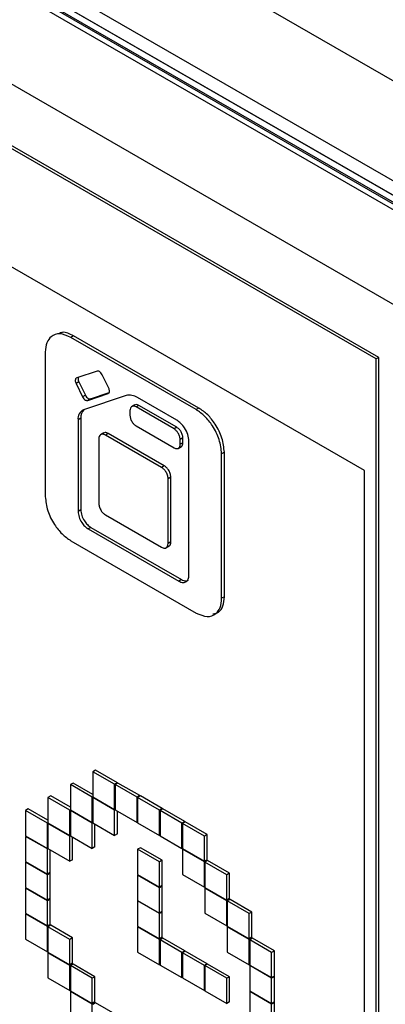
# Model space of a CAD drawing. Header units: millimetres. Extents: x 0 to 4200, y 0 to 2970.
# Tile 70 of 75: x 3145 to 3155, y 2205 to 2231. Entities that reach past the tile are written whole.
import ezdxf

# ---------------------------------------------------------------- set-up
doc = ezdxf.new("R2010")
doc.units = ezdxf.units.MM
doc.header["$LTSCALE"] = 10

msp = doc.modelspace()

# ---------------------------------------------------------------- linework, layer by layer
at = {"color": 7, "linetype": 'Continuous', "lineweight": 25}
for p, q in [((2913.421, 2368.373), (3335.422, 2124.757)), ((3050.21, 2286.812), (3198.632, 2201.13)), ((3050.438, 2286.309), (3198.86, 2200.627)), ((3199.198, 2200.424), (3050.776, 2286.106)), ((3198.957, 2200.196), (3050.606, 2285.837)), ((3199.085, 2200.27), (3050.734, 2285.911)), ((3050.811, 2285.915), (3199.162, 2200.274)), ((3162.244, 2218.941), (3087.319, 2262.194)), ((3154.372, 2221.819), (3093.998, 2256.672)), ((3154.436, 2221.856), (3094.062, 2256.709)), ((3154.07, 2218.932), (3094.389, 2253.385)), ((3146.544, 2222.419), (3146.474, 2222.378)), ((3149.713, 2220.508), (3146.474, 2222.378)), ((3149.784, 2220.549), (3146.544, 2222.419)), ((3145.814, 2221.997), (3145.814, 2218.256)), ((3154.436, 2221.856), (3154.372, 2221.819)), ((3154.436, 2192.653), (3154.436, 2221.856)), ((3154.372, 2192.616), (3154.372, 2221.819)), ((3147.151, 2221.505), (3146.625, 2221.328)), ((3147.453, 2221.067), (3147.283, 2221.412)), ((3146.68, 2221.225), (3146.609, 2221.184)), ((3146.609, 2221.184), (3146.779, 2220.839)), ((3146.68, 2221.225), (3146.85, 2220.88)), ((3146.85, 2220.88), (3146.779, 2220.839)), ((3147.904, 2220.872), (3146.805, 2220.505)), ((3146.911, 2220.745), (3147.438, 2220.923)), ((3146.982, 2220.786), (3147.465, 2220.949)), ((3147.456, 2220.934), (3147.438, 2220.923)), ((3149.212, 2220.233), (3148.194, 2220.821)), ((3146.982, 2220.786), (3146.911, 2220.745)), ((3148.129, 2220.633), (3148.041, 2220.582)), ((3148.232, 2220.617), (3148.161, 2220.576)), ((3149.142, 2220.01), (3148.161, 2220.576)), ((3149.213, 2220.05), (3148.232, 2220.617)), ((3148.003, 2220.484), (3148.003, 2220.359)), ((3149.784, 2220.549), (3149.713, 2220.508)), ((3146.732, 2220.285), (3146.661, 2220.244)), ((3146.661, 2220.244), (3146.661, 2217.872)), ((3146.732, 2220.285), (3146.732, 2217.913)), ((3148.161, 2220.085), (3149.142, 2219.519)), ((3147.327, 2219.908), (3147.239, 2219.857)), ((3147.439, 2219.891), (3147.368, 2219.85)), ((3148.819, 2219.012), (3147.368, 2219.85)), ((3148.89, 2219.053), (3147.439, 2219.891)), ((3149.213, 2220.05), (3149.142, 2220.01)), ((3147.198, 2219.752), (3147.198, 2218.076)), ((3149.245, 2219.503), (3149.334, 2219.554)), ((3149.371, 2219.776), (3149.3, 2219.735)), ((3149.3, 2219.61), (3149.3, 2219.735)), ((3149.371, 2219.651), (3149.3, 2219.61)), ((3149.371, 2219.651), (3149.371, 2219.776)), ((3149.526, 2216.218), (3149.526, 2219.689)), ((3150.444, 2219.406), (3150.373, 2219.366)), ((3150.373, 2215.624), (3150.373, 2219.366)), ((3150.444, 2215.665), (3150.444, 2219.406)), ((3148.89, 2219.053), (3148.819, 2219.012)), ((3154.07, 2196.069), (3154.07, 2218.932)), ((3149.06, 2218.759), (3148.989, 2218.718)), ((3148.989, 2217.042), (3148.989, 2218.718)), ((3149.06, 2217.083), (3149.06, 2218.759)), ((3146.732, 2217.913), (3146.661, 2217.872)), ((3147.368, 2217.782), (3148.819, 2216.944)), ((3146.993, 2217.459), (3146.923, 2217.419)), ((3146.923, 2217.419), (3149.264, 2216.067)), ((3146.993, 2217.459), (3149.335, 2216.108)), ((3146.474, 2217.114), (3149.713, 2215.243)), ((3149.06, 2217.083), (3148.989, 2217.042)), ((3148.93, 2216.927), (3149.019, 2216.978)), ((3149.335, 2216.108), (3149.264, 2216.067)), ((3150.444, 2215.665), (3150.373, 2215.624)), ((3147.112, 2211.176), (3147.041, 2211.135)), ((3147.041, 2211.135), (3147.041, 2210.482)), ((3147.607, 2210.809), (3147.041, 2211.135)), ((3147.678, 2210.85), (3147.112, 2211.176)), ((3146.532, 2210.841), (3146.462, 2210.801)), ((3146.462, 2210.801), (3146.462, 2210.147)), ((3147.027, 2210.474), (3146.462, 2210.801)), ((3147.041, 2210.547), (3146.532, 2210.841)), ((3147.678, 2210.85), (3147.607, 2210.809)), ((3147.607, 2210.156), (3147.607, 2210.809)), ((3147.692, 2210.841), (3147.621, 2210.801)), ((3147.621, 2210.801), (3147.621, 2210.147)), ((3148.187, 2210.474), (3147.621, 2210.801)), ((3147.678, 2210.833), (3147.678, 2210.85)), ((3148.258, 2210.515), (3147.692, 2210.841)), ((3145.953, 2210.506), (3145.882, 2210.466)), ((3145.882, 2210.466), (3145.882, 2209.812)), ((3146.448, 2210.139), (3145.882, 2210.466)), ((3146.462, 2210.213), (3145.953, 2210.506)), ((3147.041, 2210.482), (3147.027, 2210.474)), ((3147.027, 2209.821), (3147.027, 2210.474)), ((3147.041, 2210.482), (3147.607, 2210.156)), ((3147.056, 2210.474), (3147.041, 2210.466)), ((3147.041, 2210.466), (3147.041, 2209.813)), ((3147.607, 2210.139), (3147.041, 2210.466)), ((3148.258, 2210.515), (3148.187, 2210.474)), ((3148.187, 2209.821), (3148.187, 2210.474)), ((3148.272, 2210.507), (3148.201, 2210.466)), ((3148.201, 2210.466), (3148.201, 2209.813)), ((3148.767, 2210.139), (3148.201, 2210.466)), ((3148.258, 2210.499), (3148.258, 2210.515)), ((3148.838, 2210.18), (3148.272, 2210.507)), ((3145.373, 2210.172), (3145.302, 2210.131)), ((3145.302, 2210.131), (3145.302, 2209.478)), ((3145.868, 2209.804), (3145.302, 2210.131)), ((3145.882, 2209.878), (3145.373, 2210.172)), ((3146.462, 2210.147), (3146.448, 2210.139)), ((3146.448, 2209.486), (3146.448, 2210.139)), ((3146.462, 2210.147), (3147.027, 2209.821)), ((3146.476, 2210.139), (3146.462, 2210.131)), ((3146.462, 2210.131), (3146.462, 2209.478)), ((3147.027, 2209.804), (3146.462, 2210.131)), ((3147.621, 2210.164), (3147.607, 2210.156)), ((3147.621, 2210.147), (3147.607, 2210.139)), ((3147.607, 2209.486), (3147.607, 2210.139)), ((3147.621, 2210.147), (3148.187, 2209.821)), ((3147.678, 2209.527), (3147.678, 2210.115)), ((3148.838, 2210.18), (3148.767, 2210.139)), ((3148.767, 2209.486), (3148.767, 2210.139)), ((3148.852, 2210.172), (3148.781, 2210.131)), ((3148.781, 2210.131), (3148.781, 2209.478)), ((3149.347, 2209.805), (3148.781, 2210.131)), ((3148.838, 2210.164), (3148.838, 2210.18)), ((3149.417, 2209.845), (3148.852, 2210.172)), ((3145.882, 2209.812), (3145.868, 2209.804)), ((3145.868, 2209.151), (3145.868, 2209.804)), ((3145.882, 2209.812), (3146.448, 2209.486)), ((3145.896, 2209.804), (3145.882, 2209.796)), ((3145.882, 2209.796), (3145.882, 2209.143)), ((3146.448, 2209.47), (3145.882, 2209.796)), ((3147.041, 2209.829), (3147.027, 2209.821)), ((3147.041, 2209.813), (3147.027, 2209.804)), ((3147.027, 2209.151), (3147.027, 2209.804)), ((3147.041, 2209.813), (3147.607, 2209.486)), ((3147.098, 2209.192), (3147.098, 2209.78)), ((3148.201, 2209.829), (3148.187, 2209.821)), ((3148.201, 2209.813), (3148.767, 2209.486)), ((3149.417, 2209.845), (3149.347, 2209.805)), ((3149.347, 2209.151), (3149.347, 2209.805)), ((3149.432, 2209.837), (3149.361, 2209.796)), ((3149.361, 2209.796), (3149.361, 2209.143)), ((3149.926, 2209.47), (3149.361, 2209.796)), ((3149.417, 2209.829), (3149.417, 2209.845)), ((3149.997, 2209.511), (3149.432, 2209.837)), ((3145.302, 2209.478), (3145.868, 2209.151)), ((3145.316, 2209.469), (3145.302, 2209.461)), ((3145.302, 2209.461), (3145.302, 2208.808)), ((3145.868, 2209.135), (3145.302, 2209.461)), ((3146.462, 2209.494), (3146.448, 2209.486)), ((3146.462, 2209.478), (3146.448, 2209.47)), ((3146.448, 2208.816), (3146.448, 2209.47)), ((3146.462, 2209.478), (3147.027, 2209.151)), ((3146.518, 2208.857), (3146.518, 2209.445)), ((3147.678, 2209.527), (3147.607, 2209.486)), ((3148.781, 2209.494), (3148.767, 2209.486)), ((3148.781, 2209.478), (3149.347, 2209.151)), ((3149.997, 2209.511), (3149.926, 2209.47)), ((3149.926, 2208.817), (3149.926, 2209.47)), ((3149.997, 2208.857), (3149.997, 2209.511)), ((3145.882, 2209.159), (3145.868, 2209.151)), ((3145.882, 2209.143), (3145.868, 2209.135)), ((3145.868, 2208.481), (3145.868, 2209.135)), ((3145.882, 2209.143), (3146.448, 2208.816)), ((3145.938, 2208.522), (3145.938, 2209.11)), ((3147.098, 2209.192), (3147.027, 2209.151)), ((3148.272, 2209.168), (3148.201, 2209.127)), ((3148.201, 2209.127), (3148.201, 2208.474)), ((3148.767, 2208.8), (3148.201, 2209.127)), ((3148.838, 2208.841), (3148.272, 2209.168)), ((3149.361, 2209.16), (3149.347, 2209.151)), ((3149.361, 2209.143), (3149.926, 2208.817)), ((3149.375, 2209.135), (3149.361, 2209.127)), ((3149.361, 2209.127), (3149.361, 2208.474)), ((3149.926, 2208.8), (3149.361, 2209.127)), ((3146.518, 2208.857), (3146.448, 2208.816)), ((3148.838, 2208.841), (3148.767, 2208.8)), ((3148.838, 2208.188), (3148.838, 2208.841)), ((3149.997, 2208.857), (3149.926, 2208.817)), ((3149.997, 2208.841), (3149.926, 2208.8)), ((3149.997, 2208.841), (3149.983, 2208.849)), ((3149.997, 2208.825), (3149.997, 2208.841)), ((3145.302, 2208.808), (3145.868, 2208.481)), ((3145.316, 2208.8), (3145.302, 2208.792)), ((3145.302, 2208.792), (3145.302, 2208.138)), ((3145.868, 2208.465), (3145.302, 2208.792)), ((3148.767, 2208.147), (3148.767, 2208.8)), ((3149.926, 2208.147), (3149.926, 2208.8)), ((3150.011, 2208.833), (3149.941, 2208.792)), ((3149.941, 2208.792), (3149.941, 2208.139)), ((3150.506, 2208.466), (3149.941, 2208.792)), ((3150.577, 2208.506), (3150.011, 2208.833)), ((3145.938, 2208.522), (3145.868, 2208.481)), ((3145.938, 2208.506), (3145.868, 2208.465)), ((3145.868, 2207.812), (3145.868, 2208.465)), ((3145.938, 2208.506), (3145.924, 2208.514)), ((3145.938, 2207.853), (3145.938, 2208.506)), ((3148.201, 2208.474), (3148.767, 2208.147)), ((3148.215, 2208.465), (3148.201, 2208.457)), ((3148.201, 2208.457), (3148.201, 2207.804)), ((3148.767, 2208.131), (3148.201, 2208.457)), ((3149.361, 2208.474), (3149.926, 2208.147)), ((3150.577, 2208.506), (3150.506, 2208.466)), ((3150.506, 2207.812), (3150.506, 2208.466)), ((3150.577, 2207.853), (3150.577, 2208.506)), ((3145.302, 2208.138), (3145.868, 2207.812)), ((3145.316, 2208.13), (3145.302, 2208.122)), ((3145.302, 2208.122), (3145.302, 2207.469)), ((3145.868, 2207.796), (3145.302, 2208.122)), ((3148.838, 2208.188), (3148.767, 2208.147)), ((3148.838, 2208.171), (3148.767, 2208.131)), ((3148.767, 2207.477), (3148.767, 2208.131)), ((3148.838, 2208.171), (3148.823, 2208.18)), ((3148.838, 2207.518), (3148.838, 2208.171)), ((3149.941, 2208.155), (3149.926, 2208.147)), ((3149.941, 2208.139), (3150.506, 2207.812)), ((3149.955, 2208.131), (3149.941, 2208.123)), ((3149.941, 2208.123), (3149.941, 2207.469)), ((3150.506, 2207.796), (3149.941, 2208.123)), ((3145.938, 2207.853), (3145.868, 2207.812)), ((3145.938, 2207.836), (3145.868, 2207.796)), ((3145.938, 2207.836), (3145.924, 2207.845)), ((3145.938, 2207.183), (3145.938, 2207.836)), ((3150.577, 2207.853), (3150.506, 2207.812)), ((3150.577, 2207.837), (3150.506, 2207.796)), ((3150.591, 2207.829), (3150.52, 2207.788)), ((3150.577, 2207.837), (3150.563, 2207.845)), ((3150.577, 2207.821), (3150.577, 2207.837)), ((3151.157, 2207.502), (3150.591, 2207.829)), ((3145.868, 2207.142), (3145.868, 2207.796)), ((3148.201, 2207.804), (3148.767, 2207.477)), ((3148.215, 2207.796), (3148.201, 2207.788)), ((3148.201, 2207.788), (3148.201, 2207.134)), ((3148.767, 2207.461), (3148.201, 2207.788)), ((3150.506, 2207.143), (3150.506, 2207.796)), ((3150.52, 2207.788), (3150.52, 2207.135)), ((3151.086, 2207.461), (3150.52, 2207.788)), ((3145.302, 2207.469), (3145.868, 2207.142)), ((3145.316, 2207.461), (3145.302, 2207.453)), ((3145.302, 2207.453), (3145.302, 2206.799)), ((3145.868, 2207.126), (3145.302, 2207.453)), ((3148.838, 2207.518), (3148.767, 2207.477)), ((3148.838, 2207.502), (3148.767, 2207.461)), ((3148.767, 2206.808), (3148.767, 2207.461)), ((3148.838, 2207.502), (3148.823, 2207.51)), ((3148.838, 2206.849), (3148.838, 2207.502)), ((3149.941, 2207.469), (3150.506, 2207.143)), ((3151.157, 2207.502), (3151.086, 2207.461)), ((3151.086, 2206.808), (3151.086, 2207.461)), ((3151.157, 2206.849), (3151.157, 2207.502)), ((3145.938, 2207.183), (3145.868, 2207.142)), ((3145.938, 2207.167), (3145.868, 2207.126)), ((3145.868, 2206.473), (3145.868, 2207.126)), ((3145.953, 2207.159), (3145.882, 2207.118)), ((3145.882, 2207.118), (3145.882, 2206.465)), ((3146.448, 2206.791), (3145.882, 2207.118)), ((3145.938, 2207.167), (3145.924, 2207.175)), ((3145.938, 2207.151), (3145.938, 2207.167)), ((3146.518, 2206.832), (3145.953, 2207.159)), ((3148.201, 2207.134), (3148.767, 2206.808)), ((3148.215, 2207.126), (3148.201, 2207.118)), ((3148.767, 2206.792), (3148.201, 2207.118)), ((3148.201, 2207.118), (3148.201, 2206.465)), ((3150.52, 2207.151), (3150.506, 2207.143)), ((3150.52, 2207.135), (3151.086, 2206.808)), ((3150.535, 2207.126), (3150.52, 2207.118)), ((3150.52, 2207.118), (3150.52, 2206.465)), ((3151.086, 2206.792), (3150.52, 2207.118)), ((3146.518, 2206.832), (3146.448, 2206.791)), ((3146.518, 2206.179), (3146.518, 2206.832)), ((3148.838, 2206.849), (3148.767, 2206.808)), ((3148.838, 2206.832), (3148.767, 2206.792)), ((3148.852, 2206.824), (3148.781, 2206.783)), ((3148.838, 2206.832), (3148.823, 2206.84)), ((3148.838, 2206.816), (3148.838, 2206.832)), ((3149.417, 2206.498), (3148.852, 2206.824)), ((3151.157, 2206.849), (3151.086, 2206.808)), ((3151.157, 2206.833), (3151.086, 2206.792)), ((3151.171, 2206.824), (3151.1, 2206.784)), ((3151.157, 2206.833), (3151.143, 2206.841)), ((3151.157, 2206.816), (3151.157, 2206.833)), ((3151.737, 2206.498), (3151.171, 2206.824)), ((3145.302, 2206.799), (3145.868, 2206.473)), ((3146.448, 2206.138), (3146.448, 2206.791)), ((3148.767, 2206.138), (3148.767, 2206.792)), ((3149.347, 2206.457), (3148.781, 2206.783)), ((3148.781, 2206.783), (3148.781, 2206.13)), ((3151.086, 2206.138), (3151.086, 2206.792)), ((3151.1, 2206.784), (3151.1, 2206.13)), ((3151.666, 2206.457), (3151.1, 2206.784)), ((3145.882, 2206.481), (3145.868, 2206.473)), ((3145.882, 2206.465), (3146.448, 2206.138)), ((3145.896, 2206.456), (3145.882, 2206.448)), ((3145.882, 2206.448), (3145.882, 2205.795)), ((3146.448, 2206.122), (3145.882, 2206.448)), ((3148.201, 2206.465), (3148.767, 2206.138)), ((3149.417, 2206.498), (3149.347, 2206.457)), ((3149.347, 2205.804), (3149.347, 2206.457)), ((3149.432, 2206.489), (3149.361, 2206.449)), ((3149.361, 2206.449), (3149.361, 2205.795)), ((3149.926, 2206.122), (3149.361, 2206.449)), ((3149.417, 2206.481), (3149.417, 2206.498)), ((3149.997, 2206.163), (3149.432, 2206.489)), ((3150.52, 2206.465), (3151.086, 2206.138)), ((3151.737, 2206.498), (3151.666, 2206.457)), ((3151.666, 2205.804), (3151.666, 2206.457)), ((3151.737, 2205.845), (3151.737, 2206.498)), ((3146.518, 2206.179), (3146.448, 2206.138)), ((3146.518, 2206.163), (3146.448, 2206.122)), ((3146.448, 2205.469), (3146.448, 2206.122)), ((3146.532, 2206.154), (3146.462, 2206.114)), ((3146.462, 2206.114), (3146.462, 2205.46)), ((3147.027, 2205.787), (3146.462, 2206.114)), ((3146.518, 2206.163), (3146.504, 2206.171)), ((3146.518, 2206.146), (3146.518, 2206.163)), ((3147.098, 2205.828), (3146.532, 2206.154)), ((3148.781, 2206.146), (3148.767, 2206.138)), ((3148.781, 2206.13), (3149.347, 2205.804)), ((3149.997, 2206.163), (3149.926, 2206.122)), ((3149.926, 2205.469), (3149.926, 2206.122)), ((3150.011, 2206.155), (3149.941, 2206.114)), ((3149.941, 2206.114), (3149.941, 2205.461)), ((3150.506, 2205.787), (3149.941, 2206.114)), ((3149.997, 2206.147), (3149.997, 2206.163)), ((3150.577, 2205.828), (3150.011, 2206.155)), ((3151.1, 2206.147), (3151.086, 2206.138)), ((3151.1, 2206.13), (3151.666, 2205.804)), ((3151.114, 2206.122), (3151.1, 2206.114)), ((3151.1, 2206.114), (3151.1, 2205.461)), ((3151.666, 2205.787), (3151.1, 2206.114)), ((3145.882, 2205.795), (3146.448, 2205.469)), ((3147.098, 2205.828), (3147.027, 2205.787)), ((3147.027, 2205.134), (3147.027, 2205.787)), ((3147.098, 2205.175), (3147.098, 2205.828)), ((3149.361, 2205.812), (3149.347, 2205.804)), ((3149.361, 2205.795), (3149.926, 2205.469)), ((3150.577, 2205.828), (3150.506, 2205.787)), ((3150.506, 2205.134), (3150.506, 2205.787)), ((3150.577, 2205.175), (3150.577, 2205.828)), ((3151.737, 2205.845), (3151.666, 2205.804)), ((3151.737, 2205.828), (3151.666, 2205.787)), ((3151.666, 2205.134), (3151.666, 2205.787)), ((3151.737, 2205.828), (3151.723, 2205.836)), ((3151.737, 2205.175), (3151.737, 2205.828)), ((3146.462, 2205.477), (3146.448, 2205.469)), ((3146.462, 2205.46), (3147.027, 2205.134)), ((3146.476, 2205.452), (3146.462, 2205.444)), ((3146.462, 2205.444), (3146.462, 2204.791)), ((3147.027, 2205.117), (3146.462, 2205.444)), ((3149.941, 2205.477), (3149.926, 2205.469)), ((3149.941, 2205.461), (3150.506, 2205.134)), ((3151.1, 2205.461), (3151.666, 2205.134)), ((3151.114, 2205.453), (3151.1, 2205.444)), ((3151.1, 2205.444), (3151.1, 2204.791)), ((3151.666, 2205.118), (3151.1, 2205.444)), ((3147.098, 2205.175), (3147.027, 2205.134)), ((3147.098, 2205.158), (3147.027, 2205.117)), ((3147.027, 2204.464), (3147.027, 2205.117)), ((3147.112, 2205.15), (3147.041, 2205.109)), ((3147.098, 2205.158), (3147.084, 2205.166)), ((3147.098, 2205.142), (3147.098, 2205.158)), ((3147.678, 2204.824), (3147.112, 2205.15)), ((3150.577, 2205.175), (3150.506, 2205.134)), ((3151.737, 2205.175), (3151.666, 2205.134)), ((3151.737, 2205.159), (3151.666, 2205.118)), ((3151.666, 2204.465), (3151.666, 2205.118)), ((3151.737, 2205.159), (3151.723, 2205.167)), ((3151.737, 2204.505), (3151.737, 2205.159))]:
    msp.add_line(p, q, dxfattribs=at)
for centre, radius, start, end in [((3147.992, 2220.521), 0.362, 55.9931, 103.9844), ((3146.911, 2220.276), 0.252, 114.7034, 187.3211), ((3147.027, 2220.305), 0.296, 137.1537, 183.8952)]:
    msp.add_arc(centre, radius, start, end, dxfattribs=at)
for points, knots in [([(3146.474, 2222.378), (3146.376, 2222.42), (3146.182, 2222.503), (3145.968, 2222.423), (3145.838, 2222.25), (3145.822, 2222.082), (3145.814, 2221.997)], [0, 0, 0, 0, 0.283533, 0.557882, 0.775093, 1, 1, 1, 1]), ([(3146.544, 2222.419), (3146.443, 2222.469), (3146.307, 2222.537), (3146.207, 2222.494), (3146.182, 2222.484)], [0, 0, 0, 0, 0.74763, 1, 1, 1, 1]), ([(3146.668, 2221.342), (3146.665, 2221.331), (3146.657, 2221.31), (3146.663, 2221.267), (3146.674, 2221.239), (3146.68, 2221.225)], [0, 0, 0, 0, 0.359599, 0.6741, 1, 1, 1, 1]), ([(3147.283, 2221.412), (3147.273, 2221.429), (3147.253, 2221.463), (3147.215, 2221.495), (3147.179, 2221.51), (3147.161, 2221.507), (3147.151, 2221.505)], [0, 0, 0, 0, 0.283713, 0.557928, 0.775031, 1, 1, 1, 1]), ([(3146.625, 2221.328), (3146.615, 2221.322), (3146.596, 2221.31), (3146.587, 2221.27), (3146.592, 2221.226), (3146.603, 2221.198), (3146.609, 2221.184)], [0, 0, 0, 0, 0.283674, 0.557884, 0.775007, 1, 1, 1, 1]), ([(3146.779, 2220.839), (3146.789, 2220.822), (3146.809, 2220.788), (3146.848, 2220.756), (3146.883, 2220.741), (3146.901, 2220.744), (3146.911, 2220.745)], [0, 0, 0, 0, 0.2836784, 0.5579015, 0.7750228, 1, 1, 1, 1]), ([(3146.85, 2220.88), (3146.86, 2220.863), (3146.88, 2220.829), (3146.918, 2220.797), (3146.954, 2220.782), (3146.972, 2220.785), (3146.982, 2220.786)], [0, 0, 0, 0, 0.2836784, 0.5579015, 0.7750228, 1, 1, 1, 1]), ([(3147.438, 2220.923), (3147.447, 2220.929), (3147.467, 2220.941), (3147.475, 2220.981), (3147.471, 2221.024), (3147.459, 2221.052), (3147.453, 2221.067)], [0, 0, 0, 0, 0.283721, 0.557946, 0.775049, 1, 1, 1, 1]), ([(3148.161, 2220.576), (3148.138, 2220.586), (3148.091, 2220.606), (3148.04, 2220.587), (3148.009, 2220.545), (3148.005, 2220.505), (3148.003, 2220.484)], [0, 0, 0, 0, 0.283705, 0.557917, 0.775026, 1, 1, 1, 1]), ([(3148.232, 2220.617), (3148.208, 2220.628), (3148.166, 2220.647), (3148.135, 2220.631), (3148.122, 2220.625)], [0, 0, 0, 0, 0.567786, 1, 1, 1, 1]), ([(3148.003, 2220.359), (3148.006, 2220.33), (3148.012, 2220.273), (3148.054, 2220.189), (3148.106, 2220.124), (3148.143, 2220.098), (3148.161, 2220.085)], [0, 0, 0, 0, 0.283705, 0.557917, 0.775026, 1, 1, 1, 1]), ([(3150.373, 2219.366), (3150.36, 2219.486), (3150.335, 2219.724), (3150.159, 2220.073), (3149.944, 2220.348), (3149.791, 2220.454), (3149.713, 2220.508)], [0, 0, 0, 0, 0.283654, 0.558032, 0.775199, 1, 1, 1, 1]), ([(3150.444, 2219.406), (3150.431, 2219.527), (3150.406, 2219.765), (3150.23, 2220.114), (3150.014, 2220.389), (3149.862, 2220.495), (3149.784, 2220.549)], [0, 0, 0, 0, 0.283654, 0.558032, 0.775199, 1, 1, 1, 1]), ([(3149.526, 2219.689), (3149.52, 2219.746), (3149.508, 2219.859), (3149.424, 2220.026), (3149.322, 2220.157), (3149.249, 2220.208), (3149.212, 2220.233)], [0, 0, 0, 0, 0.283698, 0.557909, 0.77502, 1, 1, 1, 1]), ([(3147.368, 2219.85), (3147.343, 2219.861), (3147.293, 2219.882), (3147.238, 2219.862), (3147.204, 2219.817), (3147.2, 2219.774), (3147.198, 2219.752)], [0, 0, 0, 0, 0.283705, 0.557917, 0.775026, 1, 1, 1, 1]), ([(3147.439, 2219.891), (3147.413, 2219.903), (3147.368, 2219.923), (3147.335, 2219.907), (3147.32, 2219.899)], [0, 0, 0, 0, 0.567786, 1, 1, 1, 1]), ([(3149.3, 2219.735), (3149.297, 2219.764), (3149.291, 2219.822), (3149.249, 2219.905), (3149.197, 2219.971), (3149.161, 2219.997), (3149.142, 2220.01)], [0, 0, 0, 0, 0.283705, 0.557917, 0.775026, 1, 1, 1, 1]), ([(3149.371, 2219.776), (3149.368, 2219.805), (3149.362, 2219.862), (3149.32, 2219.946), (3149.268, 2220.012), (3149.232, 2220.038), (3149.213, 2220.05)], [0, 0, 0, 0, 0.283705, 0.557917, 0.775026, 1, 1, 1, 1]), ([(3149.142, 2219.519), (3149.166, 2219.509), (3149.212, 2219.489), (3149.264, 2219.508), (3149.295, 2219.55), (3149.299, 2219.59), (3149.3, 2219.61)], [0, 0, 0, 0, 0.283705, 0.557917, 0.775026, 1, 1, 1, 1]), ([(3149.323, 2219.552), (3149.327, 2219.553), (3149.346, 2219.558), (3149.365, 2219.592), (3149.369, 2219.631), (3149.371, 2219.651)], [0, 0, 0, 0, 0.116419, 0.550349, 1, 1, 1, 1]), ([(3149.06, 2218.759), (3149.056, 2218.79), (3149.05, 2218.851), (3149.005, 2218.941), (3148.949, 2219.012), (3148.91, 2219.039), (3148.89, 2219.053)], [0, 0, 0, 0, 0.283705, 0.557917, 0.775026, 1, 1, 1, 1]), ([(3148.989, 2218.718), (3148.986, 2218.749), (3148.979, 2218.81), (3148.934, 2218.9), (3148.879, 2218.971), (3148.839, 2218.998), (3148.819, 2219.012)], [0, 0, 0, 0, 0.283705, 0.557917, 0.775026, 1, 1, 1, 1]), ([(3145.814, 2218.256), (3145.827, 2218.135), (3145.852, 2217.898), (3146.028, 2217.548), (3146.243, 2217.274), (3146.396, 2217.168), (3146.474, 2217.114)], [0, 0, 0, 0, 0.283662, 0.558036, 0.775198, 1, 1, 1, 1]), ([(3147.198, 2218.076), (3147.201, 2218.045), (3147.208, 2217.984), (3147.253, 2217.894), (3147.309, 2217.823), (3147.348, 2217.796), (3147.368, 2217.782)], [0, 0, 0, 0, 0.283705, 0.557917, 0.775026, 1, 1, 1, 1]), ([(3146.661, 2217.872), (3146.666, 2217.824), (3146.676, 2217.73), (3146.746, 2217.591), (3146.831, 2217.482), (3146.892, 2217.44), (3146.923, 2217.419)], [0, 0, 0, 0, 0.283701, 0.557918, 0.77503, 1, 1, 1, 1]), ([(3146.732, 2217.913), (3146.737, 2217.865), (3146.747, 2217.771), (3146.816, 2217.632), (3146.902, 2217.523), (3146.963, 2217.481), (3146.993, 2217.459)], [0, 0, 0, 0, 0.283701, 0.557918, 0.77503, 1, 1, 1, 1]), ([(3148.819, 2216.944), (3148.845, 2216.933), (3148.894, 2216.912), (3148.95, 2216.933), (3148.983, 2216.977), (3148.987, 2217.02), (3148.989, 2217.042)], [0, 0, 0, 0, 0.283705, 0.557917, 0.775026, 1, 1, 1, 1]), ([(3149.008, 2216.976), (3149.013, 2216.978), (3149.032, 2216.983), (3149.053, 2217.02), (3149.057, 2217.062), (3149.06, 2217.083)], [0, 0, 0, 0, 0.116419, 0.550349, 1, 1, 1, 1]), ([(3149.264, 2216.067), (3149.303, 2216.05), (3149.38, 2216.017), (3149.465, 2216.049), (3149.517, 2216.118), (3149.523, 2216.184), (3149.526, 2216.218)], [0, 0, 0, 0, 0.283701, 0.557918, 0.77503, 1, 1, 1, 1]), ([(3149.335, 2216.108), (3149.375, 2216.089), (3149.445, 2216.058), (3149.496, 2216.083), (3149.518, 2216.094)], [0, 0, 0, 0, 0.567777, 1, 1, 1, 1]), ([(3149.713, 2215.243), (3149.812, 2215.201), (3150.005, 2215.119), (3150.219, 2215.199), (3150.349, 2215.372), (3150.365, 2215.539), (3150.373, 2215.624)], [0, 0, 0, 0, 0.283523, 0.557869, 0.775083, 1, 1, 1, 1]), ([(3150.146, 2215.22), (3150.198, 2215.23), (3150.312, 2215.252), (3150.419, 2215.416), (3150.435, 2215.581), (3150.444, 2215.665)], [0, 0, 0, 0, 0.287763, 0.6376769, 1, 1, 1, 1])]:
    msp.add_open_spline(points, degree=3, knots=knots, dxfattribs=at)

doc.saveas('drawing.dxf')
